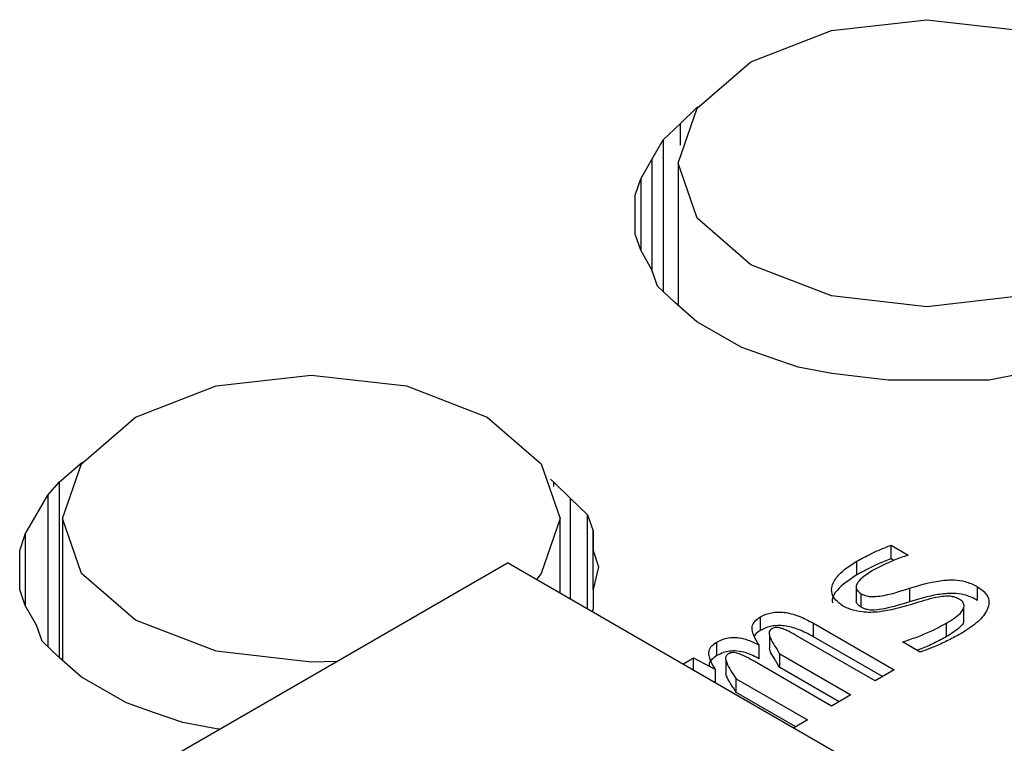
# Model space of a CAD drawing. Header units: millimetres. Extents: x 0 to 420, y 0 to 297.
# Tile 32 of 138: x 78.687 to 79.28, y 47.571 to 48.007. Entities that reach past the tile are written whole.
import ezdxf

# ---------------------------------------------------------------- set-up
doc = ezdxf.new("R2010")
doc.units = ezdxf.units.MM

msp = doc.modelspace()

# ---------------------------------------------------------------- linework, layer by layer
at = {"color": 7, "linetype": 'Continuous', "lineweight": 25}
for p, q in [((79.08489, 47.94459), (79.09508, 47.95437)), ((79.09508, 47.95437), (79.0958, 47.95479)), ((79.09508, 47.95437), (79.09508, 47.95379)), ((79.07474, 47.9348), (79.08489, 47.94459)), ((79.06795, 47.92305), (79.07474, 47.9348)), ((79.07474, 47.9348), (79.07474, 47.84347)), ((79.06118, 47.91131), (79.06795, 47.92305)), ((79.08371, 47.92073), (79.08371, 47.83504)), ((79.05778, 47.90153), (79.06118, 47.91131)), ((79.06118, 47.91131), (79.06118, 47.86824)), ((79.05778, 47.88978), (79.05778, 47.90153)), ((79.05779, 47.87804), (79.05778, 47.88978)), ((79.06116, 47.86826), (79.05779, 47.87804)), ((79.06796, 47.85651), (79.06116, 47.86826)), ((79.07136, 47.84672), (79.06796, 47.85651)), ((79.08152, 47.83694), (79.07136, 47.84672)), ((79.09508, 47.82519), (79.08152, 47.83694)), ((79.12219, 47.80954), (79.09508, 47.82519)), ((79.13916, 47.80367), (79.12219, 47.80954)), ((79.1561, 47.7978), (79.13916, 47.80367)), ((79.17645, 47.79389), (79.1561, 47.7978)), ((79.19339, 47.79193), (79.17645, 47.79389)), ((79.21035, 47.78996), (79.19339, 47.79193)), ((79.23068, 47.78997), (79.21035, 47.78996)), ((79.25103, 47.78997), (79.23068, 47.78997)), ((79.27137, 47.78997), (79.25103, 47.78997)), ((79.29171, 47.79388), (79.27137, 47.78997)), ((78.71032, 47.72835), (78.72389, 47.74009)), ((78.72389, 47.74009), (78.72457, 47.74048)), ((78.72389, 47.74009), (78.72389, 47.73956)), ((79.00669, 47.73025), (79.00867, 47.72834)), ((78.70354, 47.72051), (78.71032, 47.72835)), ((78.71032, 47.72835), (78.71032, 47.62267)), ((79.00867, 47.72834), (79.01884, 47.71856)), ((78.68999, 47.69703), (78.70354, 47.72051)), ((78.70354, 47.72051), (78.70354, 47.6292)), ((79.01884, 47.71856), (79.02901, 47.70877)), ((78.71248, 47.70642), (78.71248, 47.6208)), ((79.01248, 47.66149), (79.01248, 47.70642)), ((79.02901, 47.70877), (79.0324, 47.69899)), ((79.02901, 47.65194), (79.02901, 47.70877)), ((78.68659, 47.68725), (78.68999, 47.69703)), ((78.68999, 47.69703), (78.68999, 47.65394)), ((79.0324, 47.69899), (79.03242, 47.68724)), ((79.0324, 47.66376), (79.0324, 47.69899)), ((79.21215, 47.6904), (79.22243, 47.68446)), ((79.21215, 47.68223), (79.21215, 47.6904)), ((78.6866, 47.6755), (78.68659, 47.68725)), ((79.03242, 47.68724), (79.03578, 47.67746)), ((79.03242, 47.66382), (79.03242, 47.68724)), ((79.2139, 47.68122), (79.21215, 47.68223)), ((78.70506, 47.52056), (78.98083, 47.67976)), ((79.68794, 47.27155), (78.98083, 47.67976)), ((79.03578, 47.67746), (79.0324, 47.66376)), ((79.1915, 47.67256), (79.1915, 47.68073)), ((78.6866, 47.66376), (78.6866, 47.6755)), ((79.1912, 47.66573), (79.1912, 47.65756)), ((79.22329, 47.66444), (79.22329, 47.65628)), ((79.26435, 47.65713), (79.26435, 47.6653)), ((78.68997, 47.65398), (78.6866, 47.66376)), ((79.0324, 47.66376), (79.0324, 47.65202)), ((79.19407, 47.65299), (79.19407, 47.66116)), ((78.69677, 47.64223), (78.68997, 47.65398)), ((79.25611, 47.64485), (79.25611, 47.65301)), ((79.0324, 47.65202), (79.03182, 47.65032)), ((79.13345, 47.63905), (79.13345, 47.64722)), ((78.70018, 47.63244), (78.69677, 47.64223)), ((79.16547, 47.6433), (79.2141, 47.61523)), ((79.16547, 47.63514), (79.16547, 47.6433)), ((79.24565, 47.63527), (79.24565, 47.64344)), ((79.13876, 47.63641), (79.13876, 47.62825)), ((79.20249, 47.60853), (79.15449, 47.63624)), ((79.20702, 47.61115), (79.16547, 47.63514)), ((78.71033, 47.62266), (78.70018, 47.63244)), ((79.10711, 47.62385), (79.10711, 47.63201)), ((79.13267, 47.62187), (79.13267, 47.63003)), ((79.22976, 47.62589), (79.21908, 47.63206)), ((78.72389, 47.61091), (78.71033, 47.62266)), ((79.08657, 47.61871), (79.09301, 47.62243)), ((79.09301, 47.62243), (79.10626, 47.61541)), ((79.09301, 47.615), (79.09301, 47.62243)), ((79.14498, 47.6249), (79.18792, 47.60012)), ((79.14498, 47.61674), (79.14498, 47.6249)), ((79.11247, 47.62143), (79.11247, 47.61326)), ((79.17631, 47.59342), (79.12955, 47.62041)), ((79.18084, 47.59604), (79.14498, 47.61674)), ((78.751, 47.59526), (78.72389, 47.61091)), ((79.10626, 47.60735), (79.10626, 47.61541)), ((79.2141, 47.61523), (79.20249, 47.60853)), ((79.1188, 47.60979), (79.16173, 47.58501)), ((79.1188, 47.60163), (79.1188, 47.60979)), ((79.15466, 47.58092), (79.1188, 47.60163)), ((79.18792, 47.60012), (79.17631, 47.59342)), ((78.76797, 47.58939), (78.751, 47.59526)), ((78.78492, 47.58352), (78.76797, 47.58939)), ((78.80525, 47.5796), (78.78492, 47.58352)), ((79.16173, 47.58501), (79.15335, 47.58016)), ((78.80699, 47.5794), (78.80525, 47.5796))]:
    msp.add_line(p, q, dxfattribs=at)
at = {"color": 1, "linetype": 'Continuous', "lineweight": 25}
for p, q in [((79.08489, 47.94459), (79.08489, 47.93158)), ((79.06795, 47.92305), (79.06795, 47.85654)), ((79.00867, 47.72581), (79.00867, 47.72834)), ((79.01884, 47.65781), (79.01884, 47.71856))]:
    msp.add_line(p, q, dxfattribs=at)
at = {"color": 7, "linetype": 'Continuous', "lineweight": 25, "flags": 128}
for points in [[(79.33978, 47.98196), (79.37229, 47.95387), (79.38371, 47.92073), (79.37229, 47.88759), (79.33978, 47.8595), (79.29111, 47.84073), (79.23371, 47.83414), (79.17631, 47.84073), (79.12764, 47.8595), (79.09513, 47.88759), (79.08371, 47.92073), (79.09513, 47.95387), (79.12764, 47.98196), (79.17631, 48.00073), (79.23371, 48.00732), (79.29111, 48.00073), (79.33978, 47.98196)], [(78.87781, 47.62028), (78.86248, 47.61983), (78.80508, 47.62642), (78.75641, 47.64519), (78.7239, 47.67329), (78.71248, 47.70642), (78.7239, 47.73956), (78.75641, 47.76765), (78.80508, 47.78642), (78.86248, 47.79302), (78.91988, 47.78642), (78.96855, 47.76765), (78.96855, 47.76765)], [(78.96855, 47.76765), (79.00106, 47.73956), (79.01248, 47.70642), (79.00106, 47.67329), (78.9983, 47.66967)]]:
    msp.add_lwpolyline(points, dxfattribs=at)
at = {"color": 7, "linetype": 'Continuous', "lineweight": 25}
for points, knots in [([(79.1915, 47.68073), (79.19392, 47.68205), (79.19835, 47.68447), (79.20526, 47.6877), (79.20985, 47.6895), (79.21215, 47.6904)], [0, 0, 0, 0, 0.375839, 0.68723, 1, 1, 1, 1]), ([(79.21215, 47.68223), (79.20939, 47.68114), (79.20435, 47.67916), (79.19752, 47.67587), (79.19351, 47.67367), (79.1915, 47.67256)], [0, 0, 0, 0, 0.375776, 0.687307, 1, 1, 1, 1]), ([(79.22243, 47.68446), (79.21962, 47.68343), (79.21442, 47.68152), (79.20725, 47.67838), (79.20309, 47.67617), (79.20101, 47.67506)], [0, 0, 0, 0, 0.371074, 0.684649, 1, 1, 1, 1]), ([(79.18293, 47.65392), (79.18147, 47.65498), (79.17843, 47.65717), (79.17616, 47.66133), (79.17636, 47.66662), (79.18056, 47.6737), (79.1874, 47.67809), (79.1915, 47.68073)], [0, 0, 0, 0, 0.133402, 0.27646, 0.420641, 0.652548, 1, 1, 1, 1]), ([(79.1915, 47.67256), (79.18711, 47.6696), (79.18056, 47.66517), (79.17635, 47.65889), (79.17669, 47.65631), (79.17678, 47.65565)], [0, 0, 0, 0, 0.602127, 0.898465, 1, 1, 1, 1]), ([(79.20101, 47.67506), (79.19859, 47.67356), (79.19494, 47.67131), (79.19184, 47.66784), (79.19094, 47.66542), (79.19144, 47.66339), (79.19268, 47.66203), (79.19373, 47.66137), (79.19407, 47.66116)], [0, 0, 0, 0, 0.378881, 0.572123, 0.719833, 0.833087, 0.946161, 1, 1, 1, 1]), ([(79.19407, 47.66116), (79.19517, 47.66063), (79.19706, 47.65972), (79.20115, 47.65926), (79.21031, 47.66023), (79.21752, 47.66257), (79.22329, 47.66444)], [0, 0, 0, 0, 0.132866, 0.228133, 0.381392, 1, 1, 1, 1]), ([(79.22329, 47.66444), (79.22928, 47.66625), (79.23785, 47.66884), (79.24976, 47.66974), (79.25752, 47.66858), (79.26188, 47.6667), (79.26411, 47.66544), (79.26435, 47.6653)], [0, 0, 0, 0, 0.4498887, 0.6437922, 0.7898176, 0.9770802, 1, 1, 1, 1]), ([(79.26435, 47.6653), (79.26616, 47.66405), (79.26963, 47.66165), (79.27146, 47.65705), (79.27066, 47.65141), (79.26585, 47.64462), (79.25938, 47.64033), (79.25594, 47.63804)], [0, 0, 0, 0, 0.156964, 0.301562, 0.446099, 0.705508, 1, 1, 1, 1]), ([(79.26435, 47.65713), (79.26174, 47.65844), (79.25742, 47.6606), (79.24865, 47.66159), (79.23712, 47.66045), (79.22884, 47.65795), (79.22329, 47.65628)], [0, 0, 0, 0, 0.227277, 0.376483, 0.582365, 1, 1, 1, 1]), ([(79.25329, 47.65783), (79.25225, 47.65835), (79.25044, 47.65925), (79.24666, 47.65979), (79.2391, 47.65917), (79.23158, 47.65688), (79.22547, 47.655), (79.22384, 47.6545)], [0, 0, 0, 0, 0.1261, 0.219417, 0.353189, 0.827531, 1, 1, 1, 1]), ([(79.22384, 47.6545), (79.21777, 47.65272), (79.20855, 47.65001), (79.19558, 47.64972), (79.18786, 47.65135), (79.18449, 47.65311), (79.18293, 47.65392)], [0, 0, 0, 0, 0.456336, 0.693215, 0.858643, 1, 1, 1, 1]), ([(79.19407, 47.65299), (79.19335, 47.6535), (79.1919, 47.65452), (79.191, 47.6562), (79.19126, 47.6572), (79.19135, 47.65755)], [0, 0, 0, 0, 0.394322, 0.78973, 1, 1, 1, 1]), ([(79.22329, 47.65628), (79.21841, 47.65474), (79.21163, 47.6526), (79.20307, 47.65118), (79.19863, 47.65127), (79.19594, 47.65202), (79.19459, 47.65272), (79.19407, 47.65299)], [0, 0, 0, 0, 0.522608, 0.726338, 0.829573, 0.933668, 1, 1, 1, 1]), ([(79.24565, 47.64344), (79.24776, 47.64472), (79.25164, 47.64709), (79.25527, 47.65057), (79.25641, 47.6535), (79.25596, 47.65566), (79.25454, 47.65707), (79.25354, 47.65768), (79.25329, 47.65783)], [0, 0, 0, 0, 0.317191, 0.583527, 0.715483, 0.848748, 0.96241, 1, 1, 1, 1]), ([(79.13267, 47.63003), (79.13153, 47.63184), (79.12923, 47.63548), (79.12785, 47.64044), (79.12959, 47.64462), (79.13213, 47.64632), (79.13345, 47.64722)], [0, 0, 0, 0, 0.31626, 0.63575, 0.810014, 1, 1, 1, 1]), ([(79.13345, 47.64722), (79.1345, 47.64776), (79.1365, 47.6488), (79.1401, 47.64979), (79.14392, 47.65018), (79.14957, 47.64985), (79.15733, 47.64768), (79.16253, 47.64489), (79.16547, 47.6433)], [0, 0, 0, 0, 0.113766, 0.217836, 0.319079, 0.424912, 0.673892, 1, 1, 1, 1]), ([(79.16547, 47.63514), (79.16253, 47.63672), (79.15733, 47.63951), (79.14957, 47.64169), (79.14392, 47.64202), (79.1401, 47.64163), (79.1365, 47.64064), (79.1345, 47.63959), (79.13345, 47.63905)], [0, 0, 0, 0, 0.3261082, 0.5750881, 0.6809213, 0.7821638, 0.8862344, 1, 1, 1, 1]), ([(79.15449, 47.63624), (79.1528, 47.63719), (79.15034, 47.63858), (79.14683, 47.64006), (79.14466, 47.64068), (79.14289, 47.64082), (79.14153, 47.6406), (79.1407, 47.64024), (79.14028, 47.64), (79.14023, 47.63997)], [0, 0, 0, 0, 0.408608, 0.594695, 0.749922, 0.823438, 0.897775, 0.988774, 1, 1, 1, 1]), ([(79.21908, 47.63206), (79.22197, 47.63302), (79.22775, 47.63495), (79.23678, 47.63867), (79.24244, 47.64171), (79.24565, 47.64344)], [0, 0, 0, 0, 0.30159, 0.603213, 1, 1, 1, 1]), ([(79.25597, 47.64485), (79.25595, 47.64459), (79.25583, 47.64319), (79.25265, 47.63967), (79.24849, 47.63706), (79.24565, 47.63527)], [0, 0, 0, 0, 0.069943, 0.364038, 1, 1, 1, 1]), ([(79.10711, 47.63201), (79.10871, 47.63281), (79.11139, 47.63414), (79.11626, 47.6349), (79.12109, 47.63466), (79.12691, 47.6331), (79.13051, 47.63118), (79.13267, 47.63003)], [0, 0, 0, 0, 0.213062, 0.357284, 0.501571, 0.70092, 1, 1, 1, 1]), ([(79.13345, 47.63905), (79.13225, 47.63833), (79.13046, 47.63726), (79.12983, 47.63584), (79.12963, 47.63537)], [0, 0, 0, 0, 0.6695603, 1, 1, 1, 1]), ([(79.14023, 47.63997), (79.13985, 47.63971), (79.13908, 47.63917), (79.13844, 47.63772), (79.1394, 47.63324), (79.14249, 47.62897), (79.1447, 47.62536), (79.14498, 47.6249)], [0, 0, 0, 0, 0.065093, 0.130121, 0.275726, 0.908181, 1, 1, 1, 1]), ([(79.24565, 47.63527), (79.24322, 47.63395), (79.23835, 47.63132), (79.23233, 47.62858), (79.22865, 47.62729), (79.22783, 47.62701)], [0, 0, 0, 0, 0.437036, 0.874023, 1, 1, 1, 1]), ([(79.25594, 47.63804), (79.25355, 47.6367), (79.24876, 47.63402), (79.24017, 47.62983), (79.23357, 47.62733), (79.22976, 47.62589)], [0, 0, 0, 0, 0.297199, 0.594477, 1, 1, 1, 1]), ([(79.10626, 47.61541), (79.10518, 47.61723), (79.103, 47.62089), (79.1017, 47.62587), (79.10374, 47.62976), (79.10602, 47.63128), (79.10711, 47.63201)], [0, 0, 0, 0, 0.328216, 0.660027, 0.837064, 1, 1, 1, 1]), ([(79.10711, 47.62385), (79.10603, 47.6231), (79.10369, 47.62151), (79.1022, 47.61906), (79.10244, 47.61758), (79.10251, 47.6172)], [0, 0, 0, 0, 0.395303, 0.84754, 1, 1, 1, 1]), ([(79.13267, 47.62187), (79.13018, 47.62319), (79.12623, 47.62528), (79.11978, 47.62669), (79.11493, 47.62662), (79.11067, 47.62567), (79.10836, 47.62449), (79.10711, 47.62385)], [0, 0, 0, 0, 0.343482, 0.543072, 0.686733, 0.830368, 1, 1, 1, 1]), ([(79.11397, 47.62481), (79.1136, 47.62455), (79.11285, 47.62401), (79.1122, 47.62257), (79.11312, 47.61803), (79.11612, 47.61374), (79.11853, 47.61019), (79.1188, 47.60979)], [0, 0, 0, 0, 0.064617, 0.128952, 0.276234, 0.918761, 1, 1, 1, 1]), ([(79.12955, 47.62041), (79.12794, 47.62131), (79.12472, 47.62311), (79.12077, 47.62501), (79.11777, 47.62563), (79.11645, 47.62567), (79.11514, 47.6254), (79.11441, 47.62503), (79.11397, 47.62481)], [0, 0, 0, 0, 0.3527583, 0.7072961, 0.7880242, 0.8488477, 0.909866, 1, 1, 1, 1]), ([(79.14498, 47.61674), (79.14388, 47.61855), (79.14189, 47.62184), (79.13946, 47.62564), (79.13898, 47.62772), (79.13885, 47.62826)], [0, 0, 0, 0, 0.478229, 0.866253, 1, 1, 1, 1]), ([(79.1188, 47.60163), (79.11762, 47.60342), (79.11548, 47.60667), (79.11314, 47.61055), (79.11268, 47.61268), (79.11256, 47.61327)], [0, 0, 0, 0, 0.472519, 0.855023, 1, 1, 1, 1])]:
    msp.add_open_spline(points, degree=3, knots=knots, dxfattribs=at)

doc.saveas('drawing.dxf')
